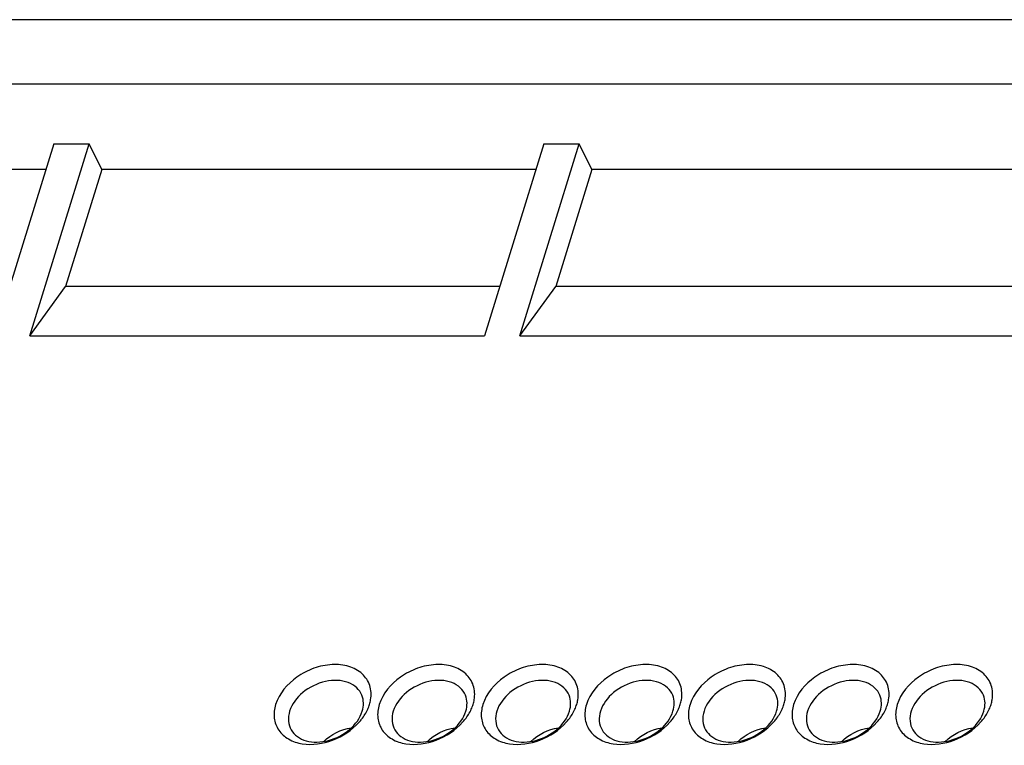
# Model space of a CAD drawing. Header units: millimetres. Extents: x 0 to 297, y 0 to 210.
# Tile 91 of 122: x 245.01 to 253.98, y 61.38 to 68. Entities that reach past the tile are written whole.
import ezdxf

# ---------------------------------------------------------------- set-up
doc = ezdxf.new("R2010")
doc.units = ezdxf.units.MM
doc.header["$LTSCALE"] = 16.335
doc.layers.get('0').update_dxf_attribs({"linetype": 'CONTINUOUS'})

msp = doc.modelspace()

# ---------------------------------------------------------------- linework, layer by layer
at = {"color": 7, "linetype": 'CONTINUOUS'}
for p, q in [((255.5746, 67.9967), (234.5974, 67.9967)), ((254.9325, 67.4092), (239.2975, 67.4092)), ((245.321, 66.8652), (244.7796, 65.1134)), ((245.102, 65.1134), (245.6434, 66.8652)), ((245.321, 66.8652), (245.6434, 66.8652)), ((245.7578, 66.6321), (245.6434, 66.8652)), ((249.7882, 66.8652), (249.2468, 65.1134)), ((249.5692, 65.1134), (250.1105, 66.8652)), ((249.7882, 66.8652), (250.1105, 66.8652)), ((250.2249, 66.6321), (250.1105, 66.8652)), ((245.249, 66.6321), (241.2906, 66.6321)), ((245.7578, 66.6321), (245.4282, 65.5657)), ((249.7161, 66.6321), (245.7578, 66.6321)), ((250.2249, 66.6321), (249.8954, 65.5657)), ((254.6924, 66.6321), (250.2249, 66.6321)), ((245.102, 65.1134), (245.4282, 65.5657)), ((249.3866, 65.5657), (245.4282, 65.5657)), ((249.5692, 65.1134), (249.8954, 65.5657)), ((254.3628, 65.5657), (249.8954, 65.5657)), ((245.102, 65.1134), (249.2468, 65.1134)), ((249.5692, 65.1134), (254.223, 65.1134))]:
    msp.add_line(p, q, dxfattribs=at)
for centre in [(247.8807, 61.8527), (248.8248, 61.8527), (249.7689, 61.8527), (250.713, 61.8527), (251.6571, 61.8527), (252.6012, 61.8527), (253.5453, 61.8527)]:
    msp.add_arc(centre, 0.333, 342.7745, 350.40622, dxfattribs=at)
for points, knots in [([(248.2091, 61.7972), (248.2163, 61.8401), (248.2127, 61.9299), (248.1363, 62.0443), (248.0083, 62.1104), (247.8525, 62.1251), (247.6874, 62.09), (247.4913, 61.9896), (247.3746, 61.8546), (247.3435, 61.754)], [0, 0, 0, 0, 0.108081, 0.212577, 0.326003, 0.454166, 0.594406, 0.738726, 1, 1, 1, 1]), ([(249.1532, 61.7972), (249.1604, 61.8401), (249.1567, 61.9299), (249.0804, 62.0443), (248.9524, 62.1104), (248.7966, 62.1251), (248.6315, 62.09), (248.4354, 61.9896), (248.3187, 61.8546), (248.2876, 61.754)], [0, 0, 0, 0, 0.108081, 0.212577, 0.326003, 0.454166, 0.594406, 0.738726, 1, 1, 1, 1]), ([(250.0973, 61.7972), (250.1045, 61.8401), (250.1008, 61.9299), (250.0245, 62.0443), (249.8965, 62.1104), (249.7406, 62.1251), (249.5756, 62.09), (249.3794, 61.9896), (249.2628, 61.8546), (249.2317, 61.754)], [0, 0, 0, 0, 0.108081, 0.212577, 0.326003, 0.454166, 0.594406, 0.738726, 1, 1, 1, 1]), ([(251.0414, 61.7972), (251.0486, 61.8401), (251.0449, 61.9299), (250.9686, 62.0443), (250.8406, 62.1104), (250.6847, 62.1251), (250.5197, 62.09), (250.3235, 61.9896), (250.2068, 61.8546), (250.1758, 61.754)], [0, 0, 0, 0, 0.108081, 0.212577, 0.326003, 0.454166, 0.594406, 0.738726, 1, 1, 1, 1]), ([(251.9855, 61.7972), (251.9927, 61.8401), (251.989, 61.9299), (251.9127, 62.0443), (251.7847, 62.1104), (251.6288, 62.1251), (251.4638, 62.09), (251.2676, 61.9896), (251.1509, 61.8546), (251.1199, 61.754)], [0, 0, 0, 0, 0.108081, 0.212577, 0.326003, 0.454166, 0.594406, 0.738726, 1, 1, 1, 1]), ([(252.9295, 61.7972), (252.9368, 61.8401), (252.9331, 61.9299), (252.8568, 62.0443), (252.7287, 62.1104), (252.5729, 62.1251), (252.4078, 62.09), (252.2117, 61.9896), (252.095, 61.8546), (252.064, 61.754)], [0, 0, 0, 0, 0.108081, 0.212577, 0.326003, 0.454166, 0.594406, 0.738726, 1, 1, 1, 1]), ([(253.8736, 61.7972), (253.8808, 61.8401), (253.8772, 61.9299), (253.8008, 62.0443), (253.6728, 62.1104), (253.517, 62.1251), (253.3519, 62.09), (253.1558, 61.9896), (253.0391, 61.8546), (253.008, 61.754)], [0, 0, 0, 0, 0.108081, 0.212577, 0.326003, 0.454166, 0.594406, 0.738726, 1, 1, 1, 1]), ([(248.1297, 61.8372), (248.1193, 61.8633), (248.0845, 61.9128), (248.0032, 61.9598), (247.9031, 61.9779), (247.7559, 61.963), (247.5862, 61.881), (247.4914, 61.7583), (247.4709, 61.692)], [0, 0, 0, 0, 0.102436, 0.212292, 0.334369, 0.46796, 0.746753, 1, 1, 1, 1]), ([(249.0738, 61.8372), (249.0634, 61.8633), (249.0286, 61.9128), (248.9473, 61.9598), (248.8471, 61.9779), (248.7, 61.963), (248.5303, 61.881), (248.4355, 61.7583), (248.415, 61.692)], [0, 0, 0, 0, 0.102436, 0.212292, 0.334369, 0.46796, 0.746753, 1, 1, 1, 1]), ([(250.0179, 61.8372), (250.0075, 61.8633), (249.9727, 61.9128), (249.8914, 61.9598), (249.7912, 61.9779), (249.6441, 61.963), (249.4744, 61.881), (249.3796, 61.7583), (249.3591, 61.692)], [0, 0, 0, 0, 0.102436, 0.212292, 0.334369, 0.46796, 0.746753, 1, 1, 1, 1]), ([(250.962, 61.8372), (250.9516, 61.8633), (250.9168, 61.9128), (250.8355, 61.9598), (250.7353, 61.9779), (250.5881, 61.963), (250.4184, 61.881), (250.3237, 61.7583), (250.3032, 61.692)], [0, 0, 0, 0, 0.102436, 0.212292, 0.334369, 0.46796, 0.746753, 1, 1, 1, 1]), ([(251.9061, 61.8372), (251.8957, 61.8633), (251.8609, 61.9128), (251.7796, 61.9598), (251.6794, 61.9779), (251.5322, 61.963), (251.3625, 61.881), (251.2677, 61.7583), (251.2473, 61.692)], [0, 0, 0, 0, 0.102436, 0.212292, 0.334369, 0.46796, 0.746753, 1, 1, 1, 1]), ([(252.8502, 61.8372), (252.8397, 61.8633), (252.805, 61.9128), (252.7237, 61.9598), (252.6235, 61.9779), (252.4763, 61.963), (252.3066, 61.881), (252.2118, 61.7583), (252.1913, 61.692)], [0, 0, 0, 0, 0.102436, 0.212292, 0.334369, 0.46796, 0.746753, 1, 1, 1, 1]), ([(253.7943, 61.8372), (253.7838, 61.8633), (253.749, 61.9128), (253.6678, 61.9598), (253.5676, 61.9779), (253.4204, 61.963), (253.2507, 61.881), (253.1559, 61.7583), (253.1354, 61.692)], [0, 0, 0, 0, 0.102436, 0.212292, 0.334369, 0.46796, 0.746753, 1, 1, 1, 1]), ([(248.1324, 61.692), (248.1399, 61.7162), (248.1479, 61.7656), (248.1386, 61.8152), (248.1297, 61.8372)], [0, 0, 0, 0, 0.516622, 1, 1, 1, 1]), ([(249.0764, 61.692), (249.0839, 61.7162), (249.092, 61.7656), (249.0826, 61.8152), (249.0738, 61.8372)], [0, 0, 0, 0, 0.516622, 1, 1, 1, 1]), ([(250.0205, 61.692), (250.028, 61.7162), (250.0361, 61.7656), (250.0267, 61.8152), (250.0179, 61.8372)], [0, 0, 0, 0, 0.516622, 1, 1, 1, 1]), ([(250.9646, 61.692), (250.9721, 61.7162), (250.9802, 61.7656), (250.9708, 61.8152), (250.962, 61.8372)], [0, 0, 0, 0, 0.516622, 1, 1, 1, 1]), ([(251.9087, 61.692), (251.9162, 61.7162), (251.9243, 61.7656), (251.9149, 61.8152), (251.9061, 61.8372)], [0, 0, 0, 0, 0.516622, 1, 1, 1, 1]), ([(252.8528, 61.692), (252.8603, 61.7162), (252.8684, 61.7656), (252.859, 61.8152), (252.8502, 61.8372)], [0, 0, 0, 0, 0.516622, 1, 1, 1, 1]), ([(253.7969, 61.692), (253.8044, 61.7162), (253.8125, 61.7656), (253.8031, 61.8152), (253.7943, 61.8372)], [0, 0, 0, 0, 0.516622, 1, 1, 1, 1]), ([(247.3435, 61.754), (247.3312, 61.7142), (247.3208, 61.6315), (247.3637, 61.5135), (247.4596, 61.4289), (247.5423, 61.4028), (247.5862, 61.3959)], [0, 0, 0, 0, 0.252439, 0.487912, 0.730666, 1, 1, 1, 1]), ([(248.2876, 61.754), (248.2753, 61.7142), (248.2648, 61.6315), (248.3078, 61.5135), (248.4037, 61.4289), (248.4864, 61.4028), (248.5303, 61.3959)], [0, 0, 0, 0, 0.252439, 0.487912, 0.730666, 1, 1, 1, 1]), ([(249.2317, 61.754), (249.2194, 61.7142), (249.2089, 61.6315), (249.2519, 61.5135), (249.3478, 61.4289), (249.4305, 61.4028), (249.4744, 61.3959)], [0, 0, 0, 0, 0.252439, 0.487912, 0.730666, 1, 1, 1, 1]), ([(250.1758, 61.754), (250.1635, 61.7142), (250.153, 61.6315), (250.1959, 61.5135), (250.2919, 61.4289), (250.3746, 61.4028), (250.4185, 61.3959)], [0, 0, 0, 0, 0.252439, 0.487912, 0.730666, 1, 1, 1, 1]), ([(251.1199, 61.754), (251.1076, 61.7142), (251.0971, 61.6315), (251.14, 61.5135), (251.2359, 61.4289), (251.3186, 61.4028), (251.3626, 61.3959)], [0, 0, 0, 0, 0.252439, 0.487912, 0.730666, 1, 1, 1, 1]), ([(252.064, 61.754), (252.0517, 61.7142), (252.0412, 61.6315), (252.0841, 61.5135), (252.18, 61.4289), (252.2627, 61.4028), (252.3067, 61.3959)], [0, 0, 0, 0, 0.252439, 0.487912, 0.730666, 1, 1, 1, 1]), ([(253.008, 61.754), (252.9957, 61.7142), (252.9853, 61.6315), (253.0282, 61.5135), (253.1241, 61.4289), (253.2068, 61.4028), (253.2507, 61.3959)], [0, 0, 0, 0, 0.252439, 0.487912, 0.730666, 1, 1, 1, 1]), ([(247.4709, 61.692), (247.462, 61.6631), (247.4538, 61.6036), (247.4717, 61.5456), (247.486, 61.5213)], [0, 0, 0, 0, 0.517472, 1, 1, 1, 1]), ([(247.486, 61.5213), (247.4998, 61.4978), (247.5402, 61.4549), (247.6237, 61.4173), (247.7225, 61.4063), (247.8638, 61.4273), (248.0241, 61.5103), (248.1128, 61.6286), (248.1324, 61.692)], [0, 0, 0, 0, 0.103035, 0.21502, 0.338921, 0.473069, 0.749635, 1, 1, 1, 1]), ([(248.1031, 61.591), (248.1114, 61.6003), (248.1423, 61.6371), (248.1679, 61.6785), (248.1825, 61.7109)], [0, 0, 0, 0, 0.259396, 1, 1, 1, 1]), ([(248.415, 61.692), (248.4061, 61.6631), (248.3979, 61.6036), (248.4158, 61.5456), (248.4301, 61.5213)], [0, 0, 0, 0, 0.517472, 1, 1, 1, 1]), ([(248.4301, 61.5213), (248.4439, 61.4978), (248.4843, 61.4549), (248.5678, 61.4173), (248.6666, 61.4063), (248.8079, 61.4273), (248.9681, 61.5103), (249.0569, 61.6286), (249.0764, 61.692)], [0, 0, 0, 0, 0.103035, 0.21502, 0.338921, 0.473069, 0.749635, 1, 1, 1, 1]), ([(249.0472, 61.591), (249.0555, 61.6003), (249.0864, 61.6371), (249.1119, 61.6785), (249.1265, 61.7109)], [0, 0, 0, 0, 0.259396, 1, 1, 1, 1]), ([(249.3591, 61.692), (249.3502, 61.6631), (249.342, 61.6036), (249.3599, 61.5456), (249.3742, 61.5213)], [0, 0, 0, 0, 0.517472, 1, 1, 1, 1]), ([(249.3742, 61.5213), (249.388, 61.4978), (249.4284, 61.4549), (249.5119, 61.4173), (249.6107, 61.4063), (249.752, 61.4273), (249.9122, 61.5103), (250.001, 61.6286), (250.0205, 61.692)], [0, 0, 0, 0, 0.103035, 0.21502, 0.338921, 0.473069, 0.749635, 1, 1, 1, 1]), ([(249.9913, 61.591), (249.9996, 61.6003), (250.0305, 61.6371), (250.056, 61.6785), (250.0706, 61.7109)], [0, 0, 0, 0, 0.259396, 1, 1, 1, 1]), ([(250.3032, 61.692), (250.2942, 61.6631), (250.286, 61.6036), (250.304, 61.5456), (250.3183, 61.5213)], [0, 0, 0, 0, 0.517472, 1, 1, 1, 1]), ([(250.3183, 61.5213), (250.3321, 61.4978), (250.3725, 61.4549), (250.456, 61.4173), (250.5548, 61.4063), (250.6961, 61.4273), (250.8563, 61.5103), (250.945, 61.6286), (250.9646, 61.692)], [0, 0, 0, 0, 0.103035, 0.21502, 0.338921, 0.473069, 0.749635, 1, 1, 1, 1]), ([(250.9354, 61.591), (250.9437, 61.6003), (250.9745, 61.6371), (251.0001, 61.6785), (251.0147, 61.7109)], [0, 0, 0, 0, 0.259396, 1, 1, 1, 1]), ([(251.2473, 61.692), (251.2383, 61.6631), (251.2301, 61.6036), (251.2481, 61.5456), (251.2623, 61.5213)], [0, 0, 0, 0, 0.517472, 1, 1, 1, 1]), ([(251.2623, 61.5213), (251.2762, 61.4978), (251.3166, 61.4549), (251.4001, 61.4173), (251.4988, 61.4063), (251.6401, 61.4273), (251.8004, 61.5103), (251.8891, 61.6286), (251.9087, 61.692)], [0, 0, 0, 0, 0.103035, 0.21502, 0.338921, 0.473069, 0.749635, 1, 1, 1, 1]), ([(251.8795, 61.591), (251.8878, 61.6003), (251.9186, 61.6371), (251.9442, 61.6785), (251.9588, 61.7109)], [0, 0, 0, 0, 0.259396, 1, 1, 1, 1]), ([(252.1913, 61.692), (252.1824, 61.6631), (252.1742, 61.6036), (252.1921, 61.5456), (252.2064, 61.5213)], [0, 0, 0, 0, 0.517472, 1, 1, 1, 1]), ([(252.2064, 61.5213), (252.2203, 61.4978), (252.2607, 61.4549), (252.3442, 61.4173), (252.4429, 61.4063), (252.5842, 61.4273), (252.7445, 61.5103), (252.8332, 61.6286), (252.8528, 61.692)], [0, 0, 0, 0, 0.103035, 0.21502, 0.338921, 0.473069, 0.749635, 1, 1, 1, 1]), ([(252.8235, 61.591), (252.8319, 61.6003), (252.8627, 61.6371), (252.8883, 61.6785), (252.9029, 61.7109)], [0, 0, 0, 0, 0.259396, 1, 1, 1, 1]), ([(253.1354, 61.692), (253.1265, 61.6631), (253.1183, 61.6036), (253.1362, 61.5456), (253.1505, 61.5213)], [0, 0, 0, 0, 0.517472, 1, 1, 1, 1]), ([(253.1505, 61.5213), (253.1644, 61.4978), (253.2048, 61.4549), (253.2883, 61.4173), (253.387, 61.4063), (253.5283, 61.4273), (253.6886, 61.5103), (253.7773, 61.6286), (253.7969, 61.692)], [0, 0, 0, 0, 0.103035, 0.21502, 0.338921, 0.473069, 0.749635, 1, 1, 1, 1]), ([(253.7676, 61.591), (253.776, 61.6003), (253.8068, 61.6371), (253.8324, 61.6785), (253.847, 61.7109)], [0, 0, 0, 0, 0.259396, 1, 1, 1, 1]), ([(247.5862, 61.3959), (247.678, 61.3814), (247.8745, 61.4105), (248.0385, 61.5192), (248.1031, 61.591)], [0, 0, 0, 0, 0.49018, 1, 1, 1, 1]), ([(248.5303, 61.3959), (248.622, 61.3814), (248.8186, 61.4105), (248.9826, 61.5192), (249.0472, 61.591)], [0, 0, 0, 0, 0.49018, 1, 1, 1, 1]), ([(249.4744, 61.3959), (249.5661, 61.3814), (249.7627, 61.4105), (249.9267, 61.5192), (249.9913, 61.591)], [0, 0, 0, 0, 0.49018, 1, 1, 1, 1]), ([(250.4185, 61.3959), (250.5102, 61.3814), (250.7068, 61.4105), (250.8708, 61.5192), (250.9354, 61.591)], [0, 0, 0, 0, 0.49018, 1, 1, 1, 1]), ([(251.3626, 61.3959), (251.4543, 61.3814), (251.6508, 61.4105), (251.8149, 61.5192), (251.8795, 61.591)], [0, 0, 0, 0, 0.49018, 1, 1, 1, 1]), ([(252.3067, 61.3959), (252.3984, 61.3814), (252.5949, 61.4105), (252.759, 61.5192), (252.8235, 61.591)], [0, 0, 0, 0, 0.49018, 1, 1, 1, 1]), ([(253.2507, 61.3959), (253.3425, 61.3814), (253.539, 61.4105), (253.7031, 61.5192), (253.7676, 61.591)], [0, 0, 0, 0, 0.49018, 1, 1, 1, 1])]:
    msp.add_open_spline(points, degree=3, knots=knots, dxfattribs=at)
for points in [[(248.1825, 61.7109), (248.1888, 61.7249), (248.1943, 61.7393), (248.1988, 61.754)], [(249.1265, 61.7109), (249.1329, 61.7249), (249.1384, 61.7393), (249.1429, 61.754)], [(250.0706, 61.7109), (250.0769, 61.7249), (250.0825, 61.7393), (250.087, 61.754)], [(251.0147, 61.7109), (251.021, 61.7249), (251.0265, 61.7393), (251.0311, 61.754)], [(251.9588, 61.7109), (251.9651, 61.7249), (251.9706, 61.7393), (251.9752, 61.754)], [(252.9029, 61.7109), (252.9092, 61.7249), (252.9147, 61.7393), (252.9193, 61.754)], [(253.847, 61.7109), (253.8533, 61.7249), (253.8588, 61.7393), (253.8634, 61.754)], [(247.7819, 61.4169), (247.8475, 61.4826), (247.9399, 61.5278), (248.032, 61.5394)], [(248.7259, 61.4169), (248.7916, 61.4826), (248.884, 61.5278), (248.9761, 61.5394)], [(249.67, 61.4169), (249.7357, 61.4826), (249.8281, 61.5278), (249.9202, 61.5394)], [(250.6141, 61.4169), (250.6798, 61.4826), (250.7722, 61.5278), (250.8643, 61.5394)], [(251.5582, 61.4169), (251.6239, 61.4826), (251.7162, 61.5278), (251.8084, 61.5394)], [(252.5023, 61.4169), (252.568, 61.4826), (252.6603, 61.5278), (252.7524, 61.5394)], [(253.4464, 61.4169), (253.5121, 61.4826), (253.6044, 61.5278), (253.6965, 61.5394)]]:
    msp.add_open_spline(points, degree=3, dxfattribs=at)

doc.saveas('drawing.dxf')
